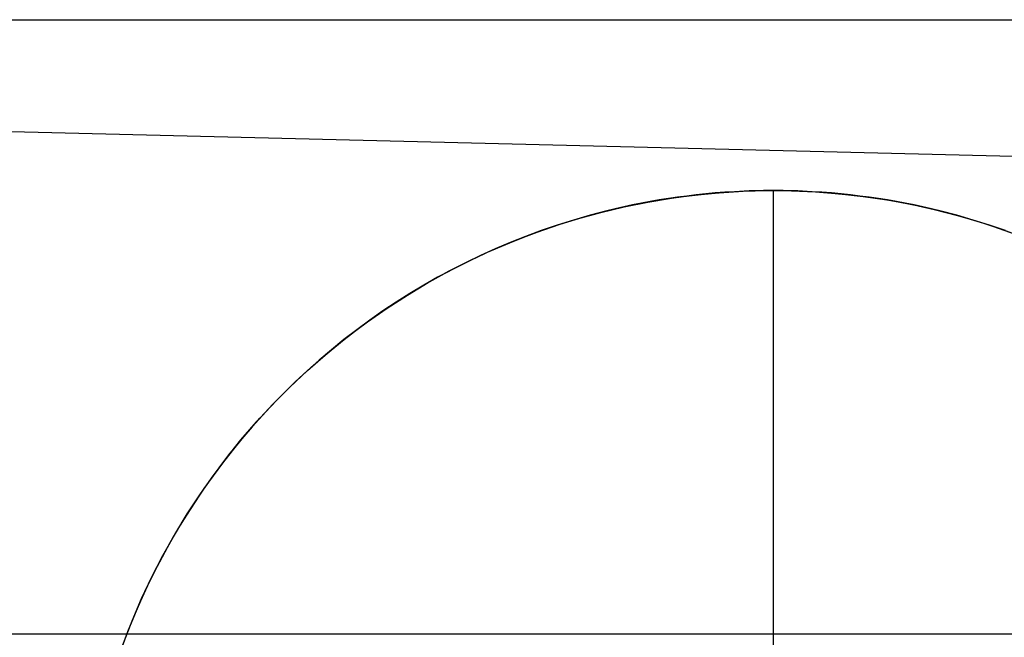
# Model space of a CAD drawing. Header units: millimetres. Extents: x 492 to 1282, y -834 to -234.
# Tile 45 of 93: x 629.04 to 639.7, y -241.06 to -234.37. Entities that reach past the tile are written whole.
import ezdxf

# ---------------------------------------------------------------- set-up
doc = ezdxf.new("R2010")
doc.units = ezdxf.units.MM
doc.layers.add('Volume$Layer 03', color=7, linetype='Continuous', true_color=0x000000)

msp = doc.modelspace()

# ---------------------------------------------------------------- linework, layer by layer
at = {"layer": 'Volume$Layer 03'}
for p, q in [((623.174, -234.371, 380.751), (1236.174, -234.371, 380.751)), ((856.476, -241.238, 1.019), (623.356, -235.445, 1.019)), ((635.836, -236.345, -13.01), (636.093, -236.302, -13.01)), ((635.898, -236.334, -8.01), (636.156, -236.293, -8.01)), ((636.06, -236.307, -3.317), (635.961, -236.323, -3.352)), ((636.159, -236.293, -3.285), (636.06, -236.307, -3.317)), ((636.093, -236.302, -13.01), (636.351, -236.269, -13.01)), ((636.156, -236.293, -8.01), (636.415, -236.262, -8.01)), ((636.259, -236.28, -3.255), (636.159, -236.293, -3.285)), ((636.361, -236.267, -3.228), (636.259, -236.28, -3.255)), ((636.351, -236.269, -13.01), (636.61, -236.244, -13.01)), ((636.463, -236.257, -3.203), (636.361, -236.267, -3.228)), ((636.415, -236.262, -8.01), (636.674, -236.239, -8.01)), ((636.566, -236.247, -3.182), (636.463, -236.257, -3.203)), ((636.67, -236.239, -3.163), (636.566, -236.247, -3.182)), ((636.61, -236.244, -13.01), (636.87, -236.228, -13.01)), ((636.774, -236.233, -3.148), (636.67, -236.239, -3.163)), ((636.674, -236.239, -8.01), (636.935, -236.225, -8.01)), ((636.879, -236.228, -3.135), (636.774, -236.233, -3.148)), ((636.87, -236.228, -13.01), (637.131, -236.221, -13.01)), ((636.932, -236.225, -3.131), (636.879, -236.228, -3.135)), ((636.984, -236.224, -3.127), (636.932, -236.225, -3.131)), ((636.935, -236.225, -8.01), (637.196, -236.221, -8.01)), ((637.037, -236.223, -3.124), (636.984, -236.224, -3.127)), ((637.09, -236.222, -3.121), (637.037, -236.223, -3.124)), ((637.143, -236.221, -3.12), (637.09, -236.222, -3.121)), ((637.131, -236.221, -13.01), (637.391, -236.223, -13.01)), ((637.196, -236.221, -3.12), (637.143, -236.221, -3.12)), ((637.249, -236.221, -3.12), (637.196, -236.221, -3.12)), ((637.196, -251.221, -13.01), (637.196, -236.221, -13.01)), ((637.196, -236.221, -8.01), (637.456, -236.225, -8.01)), ((637.196, -236.221, -3.12), (637.196, -236.221, -13.01)), ((637.301, -236.222, -3.121), (637.249, -236.221, -3.12)), ((637.354, -236.223, -3.124), (637.301, -236.222, -3.121)), ((637.407, -236.224, -3.127), (637.354, -236.223, -3.124)), ((637.391, -236.223, -13.01), (637.651, -236.235, -13.01)), ((637.46, -236.225, -3.131), (637.407, -236.224, -3.127)), ((637.456, -236.225, -8.01), (637.717, -236.239, -8.01)), ((637.512, -236.228, -3.135), (637.46, -236.225, -3.131)), ((637.617, -236.233, -3.148), (637.512, -236.228, -3.135)), ((637.722, -236.239, -3.163), (637.617, -236.233, -3.148)), ((637.651, -236.235, -13.01), (637.91, -236.255, -13.01)), ((637.717, -236.239, -8.01), (637.977, -236.262, -8.01)), ((637.825, -236.247, -3.182), (637.722, -236.239, -3.163)), ((637.928, -236.257, -3.203), (637.825, -236.247, -3.182)), ((637.91, -236.255, -13.01), (638.169, -236.284, -13.01)), ((638.031, -236.267, -3.228), (637.928, -236.257, -3.203)), ((637.977, -236.262, -8.01), (638.235, -236.293, -8.01)), ((638.132, -236.28, -3.255), (638.031, -236.267, -3.228)), ((638.232, -236.293, -3.285), (638.132, -236.28, -3.255)), ((638.169, -236.284, -13.01), (638.427, -236.323, -13.01)), ((638.332, -236.307, -3.317), (638.232, -236.293, -3.285)), ((638.235, -236.293, -8.01), (638.493, -236.334, -8.01)), ((638.43, -236.323, -3.352), (638.332, -236.307, -3.317)), ((635.328, -236.457, -13.01), (635.581, -236.397, -13.01)), ((635.388, -236.442, -8.01), (635.642, -236.384, -8.01)), ((635.577, -236.398, -3.51), (635.484, -236.419, -3.552)), ((635.671, -236.377, -3.468), (635.577, -236.398, -3.51)), ((635.581, -236.397, -13.01), (635.836, -236.345, -13.01)), ((635.642, -236.384, -8.01), (635.898, -236.334, -8.01)), ((635.767, -236.358, -3.427), (635.671, -236.377, -3.468)), ((635.863, -236.34, -3.389), (635.767, -236.358, -3.427)), ((635.961, -236.323, -3.352), (635.863, -236.34, -3.389)), ((638.427, -236.323, -13.01), (638.683, -236.37, -13.01)), ((638.528, -236.34, -3.389), (638.43, -236.323, -3.352)), ((638.493, -236.334, -8.01), (638.749, -236.384, -8.01)), ((638.624, -236.358, -3.427), (638.528, -236.34, -3.389)), ((638.72, -236.377, -3.468), (638.624, -236.358, -3.427)), ((638.683, -236.37, -13.01), (638.937, -236.426, -13.01)), ((638.815, -236.398, -3.51), (638.72, -236.377, -3.468)), ((638.749, -236.384, -8.01), (639.003, -236.442, -8.01)), ((638.907, -236.419, -3.552), (638.815, -236.398, -3.51)), ((634.886, -236.585, -8.01), (635.136, -236.509, -8.01)), ((635.211, -236.488, -3.69), (635.032, -236.54, -3.788)), ((635.077, -236.526, -13.01), (635.328, -236.457, -13.01)), ((635.136, -236.509, -8.01), (635.388, -236.442, -8.01)), ((635.393, -236.441, -3.597), (635.211, -236.488, -3.69)), ((635.484, -236.419, -3.552), (635.393, -236.441, -3.597)), ((638.998, -236.441, -3.597), (638.907, -236.419, -3.552)), ((638.937, -236.426, -13.01), (639.189, -236.491, -13.01)), ((639.18, -236.488, -3.69), (638.998, -236.441, -3.597)), ((639.003, -236.442, -8.01), (639.255, -236.509, -8.01)), ((639.359, -236.54, -3.788), (639.18, -236.488, -3.69)), ((639.189, -236.491, -13.01), (639.439, -236.564, -13.01)), ((639.255, -236.509, -8.01), (639.505, -236.585, -8.01)), ((634.583, -236.691, -13.01), (634.829, -236.604, -13.01)), ((634.64, -236.67, -8.01), (634.886, -236.585, -8.01)), ((634.856, -236.596, -3.889), (634.682, -236.655, -3.995)), ((634.829, -236.604, -13.01), (635.077, -236.526, -13.01)), ((635.032, -236.54, -3.788), (634.856, -236.596, -3.889)), ((639.536, -236.596, -3.889), (639.359, -236.54, -3.788)), ((639.439, -236.564, -13.01), (639.686, -236.646, -13.01)), ((639.505, -236.585, -8.01), (639.751, -236.67, -8.01)), ((639.709, -236.655, -3.995), (639.536, -236.596, -3.889)), ((634.341, -236.786, -13.01), (634.583, -236.691, -13.01)), ((634.512, -236.717, -4.102), (634.346, -236.783, -4.211)), ((634.396, -236.763, -8.01), (634.64, -236.67, -8.01)), ((634.682, -236.655, -3.995), (634.512, -236.717, -4.102)), ((639.686, -236.646, -13.01), (639.93, -236.737, -13.01)), ((634.102, -236.889, -13.01), (634.341, -236.786, -13.01)), ((634.156, -236.864, -8.01), (634.396, -236.763, -8.01)), ((634.346, -236.783, -4.211), (634.184, -236.852, -4.321)), ((633.866, -237, -13.01), (634.102, -236.889, -13.01)), ((634.025, -236.924, -4.431), (633.869, -236.999, -4.542)), ((633.919, -236.974, -8.01), (634.156, -236.864, -8.01)), ((634.184, -236.852, -4.321), (634.025, -236.924, -4.431)), ((633.635, -237.12, -13.01), (633.866, -237, -13.01)), ((633.687, -237.092, -8.01), (633.919, -236.974, -8.01)), ((633.869, -236.999, -4.542), (633.714, -237.078, -4.654)), ((633.408, -237.247, -13.01), (633.635, -237.12, -13.01)), ((633.459, -237.218, -8.01), (633.687, -237.092, -8.01)), ((633.714, -237.078, -4.654), (633.561, -237.16, -4.767)), ((633.186, -237.383, -13.01), (633.408, -237.247, -13.01)), ((633.235, -237.352, -8.01), (633.459, -237.218, -8.01)), ((633.41, -237.246, -4.881), (633.261, -237.336, -4.995)), ((633.561, -237.16, -4.767), (633.41, -237.246, -4.881)), ((633.016, -237.494, -8.01), (633.235, -237.352, -8.01)), ((633.261, -237.336, -4.995), (633.114, -237.429, -5.11)), ((632.968, -237.526, -13.01), (633.186, -237.383, -13.01)), ((633.114, -237.429, -5.11), (632.969, -237.525, -5.224)), ((632.756, -237.676, -13.01), (632.968, -237.526, -13.01)), ((632.802, -237.643, -8.01), (633.016, -237.494, -8.01)), ((632.969, -237.525, -5.224), (632.826, -237.625, -5.338)), ((632.549, -237.834, -13.01), (632.756, -237.676, -13.01)), ((632.593, -237.799, -8.01), (632.802, -237.643, -8.01)), ((632.826, -237.625, -5.338), (632.685, -237.728, -5.452)), ((632.39, -237.963, -8.01), (632.593, -237.799, -8.01)), ((632.685, -237.728, -5.452), (632.547, -237.835, -5.565)), ((632.347, -237.999, -13.01), (632.549, -237.834, -13.01)), ((632.547, -237.835, -5.565), (632.411, -237.945, -5.677)), ((632.151, -238.171, -13.01), (632.347, -237.999, -13.01)), ((632.193, -238.133, -8.01), (632.39, -237.963, -8.01)), ((632.411, -237.945, -5.677), (632.278, -238.058, -5.788)), ((632.278, -238.058, -5.788), (632.147, -238.175, -5.898)), ((631.962, -238.349, -13.01), (632.151, -238.171, -13.01)), ((632.001, -238.311, -8.01), (632.193, -238.133, -8.01)), ((632.147, -238.175, -5.898), (632.018, -238.294, -6.006)), ((631.816, -238.494, -8.01), (632.001, -238.311, -8.01)), ((632.018, -238.294, -6.006), (631.892, -238.418, -6.113)), ((631.892, -238.418, -6.113), (631.777, -238.535, -6.211)), ((631.778, -238.534, -13.01), (631.962, -238.349, -13.01)), ((631.602, -238.725, -13.01), (631.778, -238.534, -13.01)), ((631.638, -238.685, -8.01), (631.816, -238.494, -8.01)), ((631.777, -238.535, -6.211), (631.664, -238.657, -6.307)), ((631.432, -238.922, -13.01), (631.602, -238.725, -13.01)), ((631.466, -238.881, -8.01), (631.638, -238.685, -8.01)), ((631.664, -238.657, -6.307), (631.552, -238.781, -6.403)), ((631.552, -238.781, -6.403), (631.443, -238.908, -6.496)), ((631.269, -239.125, -13.01), (631.432, -238.922, -13.01)), ((631.301, -239.083, -8.01), (631.466, -238.881, -8.01)), ((631.443, -238.908, -6.496), (631.337, -239.039, -6.588)), ((631.337, -239.039, -6.588), (631.232, -239.172, -6.679)), ((631.113, -239.334, -13.01), (631.269, -239.125, -13.01)), ((631.232, -239.172, -6.679), (631.13, -239.309, -6.767)), ((631.144, -239.291, -8.01), (631.301, -239.083, -8.01)), ((630.993, -239.504, -8.01), (631.144, -239.291, -8.01)), ((630.964, -239.547, -13.01), (631.113, -239.334, -13.01)), ((631.13, -239.309, -6.767), (631.031, -239.449, -6.853)), ((630.851, -239.722, -8.01), (630.993, -239.504, -8.01)), ((631.031, -239.449, -6.853), (630.935, -239.591, -6.937)), ((630.823, -239.766, -13.01), (630.964, -239.547, -13.01)), ((630.935, -239.591, -6.937), (630.841, -239.737, -7.019)), ((630.69, -239.99, -13.01), (630.823, -239.766, -13.01)), ((630.715, -239.945, -8.01), (630.851, -239.722, -8.01)), ((630.841, -239.737, -7.019), (630.75, -239.885, -7.099)), ((630.75, -239.885, -7.099), (630.662, -240.036, -7.176)), ((630.564, -240.218, -13.01), (630.69, -239.99, -13.01)), ((630.662, -240.036, -7.176), (630.578, -240.19, -7.25)), ((630.588, -240.173, -8.01), (630.715, -239.945, -8.01)), ((630.446, -240.45, -13.01), (630.564, -240.218, -13.01)), ((630.469, -240.404, -8.01), (630.588, -240.173, -8.01)), ((630.578, -240.19, -7.25), (630.496, -240.347, -7.322)), ((630.496, -240.347, -7.322), (630.418, -240.507, -7.391)), ((630.337, -240.686, -13.01), (630.446, -240.45, -13.01)), ((630.357, -240.64, -8.01), (630.469, -240.404, -8.01)), ((630.418, -240.507, -7.391), (630.343, -240.669, -7.457)), ((630.254, -240.88, -8.01), (630.357, -240.64, -8.01)), ((630.343, -240.669, -7.457), (630.272, -240.833, -7.52)), ((630.236, -240.926, -13.01), (630.337, -240.686, -13.01)), ((630.16, -241.123, -8.01), (630.254, -240.88, -8.01)), ((630.272, -240.833, -7.52), (630.204, -241.001, -7.579)), ((630.143, -241.169, -13.01), (630.236, -240.926, -13.01)), ((623.174, -241.023, 389.902), (1236.174, -241.023, 389.902)), ((630.204, -241.001, -7.579), (630.141, -241.171, -7.636))]:
    msp.add_line(p, q, dxfattribs=at)

doc.saveas('drawing.dxf')
